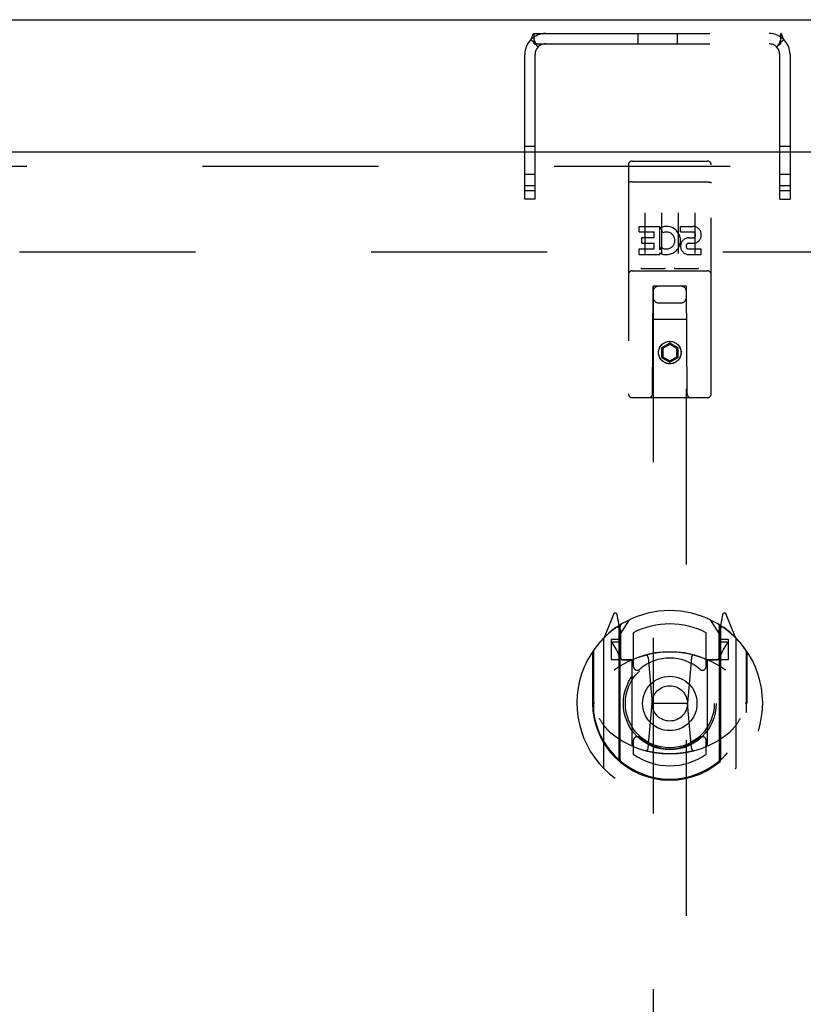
# Model space of a CAD drawing. Header units: inches. Extents: x 0 to 241, y 0 to 156.
# Tile 48 of 70: x 102.85 to 108.75, y 106.95 to 114.37. Entities that reach past the tile are written whole.
import ezdxf

# ---------------------------------------------------------------- set-up
doc = ezdxf.new("R2010")
doc.units = ezdxf.units.IN
doc.header["$LTSCALE"] = 13.251942
doc.header["$MEASUREMENT"] = 0
doc.linetypes.add('HIDDEN', pattern=[0.2, 0.1, -0.1])
doc.layers.get('0').update_dxf_attribs({"linetype": 'CONTINUOUS'})
doc.layers.add('DEFAULT_2', color=8, linetype='HIDDEN')
doc.layers.add('MASTER_DOOR_ASSEMBLY', color=7, linetype='CONTINUOUS')

msp = doc.modelspace()

# ---------------------------------------------------------------- linework, layer by layer
at = {"color": 3, "linetype": 'Continuous'}
msp.add_line((47.2665, 114.373), (118.0285, 114.373), dxfattribs=at)
at = {"layer": 'DEFAULT_2', "color": 8, "linetype": 'HIDDEN'}
for p, q in [((106.6998, 114.2227), (106.755, 114.1675)), ((106.7239, 114.191), (106.7239, 114.269)), ((106.7239, 114.269), (108.5832, 114.269)), ((107.5059, 114.269), (107.5059, 114.191)), ((107.8019, 114.269), (107.8019, 114.191)), ((108.6073, 114.2227), (108.5521, 114.1675)), ((108.5832, 114.191), (108.5832, 114.269)), ((108.5832, 114.2289), (108.5833, 114.2318)), ((108.5833, 114.2318), (108.5833, 114.2318)), ((106.7239, 114.191), (108.5832, 114.191)), ((106.7471, 114.1754), (106.7492, 114.1731)), ((106.7492, 114.1731), (106.7493, 114.1731)), ((106.6535, 113.019), (106.6535, 114.111)), ((106.7315, 113.019), (106.7315, 114.111)), ((108.5755, 113.019), (108.5755, 114.111)), ((108.6535, 114.111), (108.6535, 113.019)), ((106.7315, 113.417), (106.6535, 113.417)), ((108.6535, 113.417), (108.5755, 113.417)), ((106.7315, 113.2065), (106.6535, 113.2065)), ((108.6535, 113.2065), (108.5755, 113.2065)), ((106.7315, 113.121), (106.6535, 113.121)), ((108.6535, 113.121), (108.5755, 113.121)), ((106.7315, 113.0815), (106.6535, 113.0815)), ((108.6535, 113.0815), (108.5755, 113.0815)), ((106.7315, 113.019), (106.6535, 113.019)), ((108.5755, 113.019), (108.6535, 113.019)), ((84.2935, 112.623), (116.3305, 112.623))]:
    msp.add_line(p, q, dxfattribs=at)
for points in [[(106.6998, 114.2227), (106.7025, 114.2259), (106.7047, 114.2299), (106.7067, 114.2344), (106.7084, 114.2392), (106.7099, 114.2439)], [(106.7099, 114.2439), (106.7125, 114.2528), (106.7137, 114.2567), (106.715, 114.2602), (106.7165, 114.2633), (106.7181, 114.2657), (106.7198, 114.2675), (106.7217, 114.2686), (106.7239, 114.269)], [(106.7239, 114.2309), (106.7238, 114.2313), (106.7238, 114.2317), (106.7238, 114.2318), (106.7238, 114.2317), (106.7238, 114.2313), (106.7238, 114.2307), (106.7238, 114.23), (106.7239, 114.2293)], [(106.7493, 114.1731), (106.7491, 114.1734), (106.7487, 114.1739), (106.7482, 114.1745), (106.7476, 114.1752), (106.747, 114.176), (106.7464, 114.1769), (106.7458, 114.1778), (106.7452, 114.1787), (106.7446, 114.1796), (106.744, 114.1806), (106.7434, 114.1816), (106.7427, 114.1826), (106.7421, 114.1837), (106.7415, 114.1847), (106.7409, 114.1858), (106.7403, 114.1869), (106.7397, 114.188), (106.739, 114.1891), (106.7384, 114.1902), (106.7378, 114.1914), (106.7372, 114.1925), (106.7366, 114.1938), (106.736, 114.195), (106.7354, 114.1963), (106.7348, 114.1976), (106.7341, 114.199), (106.7335, 114.2004), (106.7329, 114.2018), (106.7323, 114.2033), (106.7317, 114.2046), (106.7312, 114.206), (106.7306, 114.2073), (106.7301, 114.2087), (106.7296, 114.21), (106.7292, 114.2112), (106.7287, 114.2125), (106.7283, 114.2137), (106.7279, 114.2149), (106.7275, 114.2161), (106.7271, 114.2173), (106.7268, 114.2185), (106.7265, 114.2196), (106.7261, 114.2207), (106.7258, 114.2218), (106.7256, 114.2229), (106.7253, 114.224), (106.725, 114.225), (106.7248, 114.226), (106.7246, 114.227), (106.7244, 114.228), (106.7242, 114.2289), (106.7241, 114.2298), (106.7239, 114.2306), (106.7239, 114.2309)], [(108.5833, 114.2318), (108.5833, 114.2315), (108.5832, 114.231), (108.5831, 114.2304), (108.583, 114.2296), (108.5828, 114.2287), (108.5826, 114.2278), (108.5824, 114.2269), (108.5822, 114.2259), (108.582, 114.225), (108.5818, 114.224), (108.5815, 114.223), (108.5813, 114.222), (108.581, 114.221), (108.5807, 114.22), (108.5804, 114.219), (108.5801, 114.2179), (108.5798, 114.2169), (108.5795, 114.2158), (108.5791, 114.2148), (108.5788, 114.2137), (108.5784, 114.2127), (108.578, 114.2116), (108.5776, 114.2105), (108.5772, 114.2094), (108.5768, 114.2083), (108.5764, 114.2072), (108.5759, 114.206), (108.5754, 114.2048), (108.575, 114.2036), (108.5744, 114.2024), (108.5739, 114.2012), (108.5733, 114.1999), (108.5727, 114.1986), (108.5721, 114.1972), (108.5715, 114.1958), (108.5708, 114.1945), (108.5701, 114.1931), (108.5694, 114.1918), (108.5688, 114.1905), (108.5681, 114.1893), (108.5675, 114.1881), (108.5668, 114.1869), (108.5662, 114.1858), (108.5656, 114.1848), (108.565, 114.1837), (108.5644, 114.1827), (108.5637, 114.1817), (108.5631, 114.1807), (108.5625, 114.1797), (108.5619, 114.1788), (108.5613, 114.1779), (108.5607, 114.177), (108.5601, 114.1762), (108.5596, 114.1754), (108.5591, 114.1747), (108.5586, 114.1741), (108.5582, 114.1736), (108.558, 114.1734)], [(108.6073, 114.2227), (108.6049, 114.2255), (108.6029, 114.2288), (108.6011, 114.2327), (108.5995, 114.2368), (108.5981, 114.241), (108.5968, 114.2451), (108.5957, 114.2491), (108.5946, 114.2529), (108.5935, 114.2562), (108.5924, 114.2593), (108.5911, 114.2622), (108.5898, 114.2646), (108.5883, 114.2665), (108.5868, 114.2679), (108.5851, 114.2687), (108.5832, 114.269)], [(106.7499, 114.1714), (106.7461, 114.1753), (106.7441, 114.1775), (106.7418, 114.1798), (106.7393, 114.1821), (106.7367, 114.1844), (106.734, 114.1866), (106.7312, 114.1884), (106.7286, 114.1898), (106.7261, 114.1907), (106.7239, 114.191)], [(106.755, 114.1675), (106.7545, 114.1674), (106.7537, 114.1678), (106.7527, 114.1686), (106.7515, 114.1698), (106.7499, 114.1714)], [(108.5521, 114.1675), (108.5526, 114.1674), (108.5533, 114.1678), (108.5543, 114.1686), (108.5556, 114.1697), (108.5572, 114.1713), (108.5609, 114.1753)], [(108.558, 114.1734), (108.5579, 114.1732), (108.5578, 114.1731), (108.5579, 114.1732), (108.5581, 114.1735), (108.5586, 114.1739), (108.5591, 114.1745), (108.5597, 114.1751)], [(108.5609, 114.1753), (108.563, 114.1774), (108.5653, 114.1797), (108.5677, 114.1821), (108.5704, 114.1844), (108.5731, 114.1866), (108.5758, 114.1884), (108.5785, 114.1898), (108.581, 114.1907), (108.5832, 114.191)]]:
    msp.add_lwpolyline(points, dxfattribs=at)
for centre, radius, start, end in [((106.8115, 114.111), 0.158, 90, 180), ((108.4955, 114.111), 0.158, 0, 90), ((106.8115, 114.111), 0.08, 90, 180), ((108.4955, 114.111), 0.08, 0, 90)]:
    msp.add_arc(centre, radius, start, end, dxfattribs=at)
at = {"layer": 'MASTER_DOOR_ASSEMBLY', "color": 3, "linetype": 'Continuous'}
msp.add_line((110.518, 113.373), (83.0225, 113.373), dxfattribs=at)
at = {"layer": 'MASTER_DOOR_ASSEMBLY', "color": 8, "linetype": 'HIDDEN'}
for p, q in [((83.0225, 113.269), (110.518, 113.269)), ((107.4345, 113.2772), (107.4345, 111.5522)), ((107.4645, 113.3072), (108.0295, 113.3072)), ((108.0595, 111.5522), (108.0595, 113.2772)), ((107.4511, 113.1484), (107.4504, 113.1483)), ((107.4519, 113.1485), (107.4511, 113.1484)), ((107.4527, 113.1486), (107.4519, 113.1485)), ((107.4534, 113.1486), (107.4527, 113.1486)), ((107.4542, 113.1487), (107.4534, 113.1486)), ((107.455, 113.1488), (107.4542, 113.1487)), ((107.4558, 113.1488), (107.455, 113.1488)), ((107.4566, 113.1489), (107.4558, 113.1488)), ((107.4574, 113.149), (107.4566, 113.1489)), ((107.4583, 113.149), (107.4574, 113.149)), ((107.4591, 113.149), (107.4583, 113.149)), ((107.4599, 113.1491), (107.4591, 113.149)), ((107.4608, 113.1491), (107.4599, 113.1491)), ((107.4616, 113.1491), (107.4608, 113.1491)), ((107.4624, 113.1492), (107.4616, 113.1491)), ((107.4633, 113.1492), (107.4624, 113.1492)), ((107.4641, 113.1492), (107.4633, 113.1492)), ((107.4641, 113.1492), (108.0295, 113.1492)), ((108.0295, 113.1492), (108.0304, 113.1492)), ((108.0304, 113.1492), (108.0312, 113.1492)), ((108.0312, 113.1492), (108.0321, 113.1491)), ((108.0321, 113.1491), (108.0329, 113.1491)), ((108.0329, 113.1491), (108.0337, 113.1491)), ((108.0337, 113.1491), (108.0346, 113.1491)), ((108.0346, 113.1491), (108.0354, 113.149)), ((108.0366, 113.149), (108.0374, 113.1489)), ((108.0374, 113.1489), (108.0382, 113.1488)), ((108.0382, 113.1488), (108.039, 113.1488)), ((108.039, 113.1488), (108.0398, 113.1487)), ((108.0398, 113.1487), (108.0406, 113.1486)), ((108.0406, 113.1486), (108.0414, 113.1486)), ((108.0414, 113.1486), (108.0422, 113.1485)), ((108.0422, 113.1485), (108.0429, 113.1484)), ((107.5595, 112.916), (107.5595, 112.61)), ((107.6845, 112.916), (107.6845, 112.61)), ((107.8095, 112.916), (107.8095, 112.61)), ((107.9345, 112.916), (107.9345, 112.61)), ((107.5152, 112.772), (107.5152, 112.8144)), ((107.5152, 112.8144), (107.6713, 112.8144)), ((107.6713, 112.6368), (107.6713, 112.8144)), ((107.6957, 112.7663), (107.6788, 112.8054)), ((107.8276, 112.772), (107.8276, 112.8144)), ((107.8276, 112.8144), (107.92, 112.8144)), ((107.5152, 112.772), (107.6287, 112.772)), ((107.5365, 112.6871), (107.5365, 112.7295)), ((107.5365, 112.7295), (107.6287, 112.7295)), ((107.6287, 112.7295), (107.6287, 112.772)), ((107.8276, 112.772), (107.92, 112.772)), ((107.8915, 112.7281), (107.92, 112.7281)), ((107.5365, 112.6871), (107.6287, 112.6871)), ((107.6287, 112.6436), (107.6287, 112.6871)), ((107.6713, 112.6368), (107.6843, 112.6554)), ((107.8875, 112.6871), (107.9338, 112.6871)), ((107.5152, 112.6012), (107.5152, 112.6436)), ((107.5152, 112.6436), (107.6287, 112.6436)), ((107.5152, 112.6012), (107.6713, 112.6012)), ((107.6713, 112.6012), (107.6713, 112.6134)), ((107.6748, 112.6117), (107.6713, 112.6134)), ((107.8915, 112.6436), (107.9839, 112.6436)), ((107.8915, 112.6012), (107.9839, 112.6012)), ((107.9839, 112.6012), (107.9839, 112.6436)), ((107.4645, 112.4792), (108.0295, 112.4792)), ((107.7082, 112.4952), (107.5361, 112.4952)), ((107.9582, 112.4952), (107.7861, 112.4952)), ((107.617, 111.5522), (107.6205, 112.3622)), ((107.622, 112.3622), (107.6205, 112.3622)), ((107.622, 112.3622), (107.622, 81.1104)), ((107.872, 112.3622), (107.622, 112.3622)), ((107.872, 81.1104), (107.872, 112.3622)), ((107.8735, 112.3622), (107.872, 112.3622)), ((107.877, 111.5522), (107.8735, 112.3622)), ((107.662, 112.2372), (107.832, 112.2372)), ((107.8746, 112.1122), (107.6195, 112.1122)), ((107.747, 111.934), (107.6845, 111.8979)), ((107.747, 111.9225), (107.6945, 111.8922)), ((107.747, 111.934), (107.747, 111.9225)), ((107.8095, 111.8979), (107.747, 111.934)), ((107.7995, 111.8922), (107.747, 111.9225)), ((107.6845, 111.8979), (107.6845, 111.8258)), ((107.6845, 111.8979), (107.6945, 111.8922)), ((107.6945, 111.8922), (107.6945, 111.8315)), ((107.8095, 111.8979), (107.7995, 111.8922)), ((107.7995, 111.8315), (107.7995, 111.8922)), ((107.8095, 111.8258), (107.8095, 111.8979)), ((107.6845, 111.8258), (107.6945, 111.8315)), ((107.6845, 111.8258), (107.747, 111.7897)), ((107.6945, 111.8315), (107.747, 111.8012)), ((107.747, 111.8012), (107.7995, 111.8315)), ((107.747, 111.7897), (107.8095, 111.8258)), ((107.747, 111.7897), (107.747, 111.8012)), ((107.8095, 111.8258), (107.7995, 111.8315)), ((108.0295, 111.5222), (107.4645, 111.5222)), ((107.3216, 109.888), (107.2514, 109.7125)), ((107.3645, 109.8044), (107.3503, 109.885)), ((107.372, 109.7372), (107.442, 109.8462)), ((108.052, 109.8462), (108.122, 109.7372)), ((108.1437, 109.885), (108.1295, 109.8044)), ((108.2427, 109.7125), (108.1724, 109.888)), ((107.3432, 109.788), (107.343, 109.7878)), ((107.3432, 109.788), (107.343, 109.7878)), ((107.3437, 109.7883), (107.3432, 109.788)), ((107.3645, 108.7882), (107.3645, 109.8044)), ((107.372, 108.7931), (107.372, 109.7961)), ((107.3745, 109.7715), (107.3745, 109.5641)), ((108.1195, 109.5641), (108.1195, 109.7715)), ((108.122, 108.7931), (108.122, 109.7961)), ((108.1295, 109.8044), (108.1295, 108.7882)), ((108.1511, 109.7878), (108.1466, 109.791)), ((107.247, 109.7019), (107.247, 108.7344)), ((107.3045, 109.6972), (107.3045, 109.5472)), ((107.3645, 109.6972), (107.3045, 109.6972)), ((107.472, 109.7494), (107.472, 109.4968)), ((108.022, 109.4968), (108.022, 109.7494)), ((108.1895, 109.6972), (108.1295, 109.6972)), ((108.1895, 109.5472), (108.1895, 109.6972)), ((108.247, 108.7344), (108.247, 109.7019)), ((107.1645, 109.6064), (107.1645, 109.2182)), ((107.172, 109.6091), (107.172, 109.1515)), ((107.3128, 109.6696), (107.3423, 109.6236)), ((107.372, 109.6772), (107.317, 109.6772)), ((108.177, 109.6772), (108.122, 109.6772)), ((108.1518, 109.6236), (108.1812, 109.6696)), ((108.322, 109.6091), (108.322, 109.1515)), ((108.3295, 109.2182), (108.3295, 109.6064)), ((107.3045, 109.5472), (107.3645, 109.5472)), ((107.4645, 109.5461), (107.392, 109.5461)), ((107.3945, 109.5441), (107.4603, 109.5441)), ((107.4645, 108.9051), (107.4645, 109.5363)), ((107.5839, 109.5623), (107.6145, 109.2182)), ((107.9101, 109.5623), (107.8795, 109.2182)), ((108.102, 109.5461), (108.0295, 109.5461)), ((108.0295, 109.5363), (108.0295, 108.9051)), ((108.0337, 109.5441), (108.0995, 109.5441)), ((108.1295, 109.5472), (108.1895, 109.5472)), ((107.1645, 109.2182), (107.1795, 109.2182)), ((107.5844, 108.8789), (107.6145, 109.2182)), ((107.6145, 109.2182), (107.8795, 109.2182)), ((107.9097, 108.8789), (107.8795, 109.2182)), ((108.3295, 109.2182), (108.3145, 109.2182)), ((107.172, 109.1515), (107.1722, 109.1488)), ((108.322, 109.1515), (108.3219, 109.1488)), ((107.472, 108.9356), (107.472, 108.8328)), ((108.022, 108.8328), (108.022, 108.9356))]:
    msp.add_line(p, q, dxfattribs=at)
for points in [[(107.4504, 113.1483), (107.45, 113.1482), (107.4497, 113.1482), (107.4493, 113.1481), (107.4489, 113.1481), (107.4486, 113.148), (107.4482, 113.148), (107.4479, 113.1479), (107.4475, 113.1479), (107.4472, 113.1478), (107.4468, 113.1477), (107.4465, 113.1477), (107.4462, 113.1476), (107.4458, 113.1475), (107.4455, 113.1475), (107.4452, 113.1474), (107.4449, 113.1473), (107.4445, 113.1473), (107.4442, 113.1472), (107.4439, 113.1471), (107.4436, 113.1471), (107.4433, 113.147), (107.443, 113.1469), (107.4427, 113.1468), (107.4424, 113.1468), (107.4422, 113.1467), (107.4419, 113.1466), (107.4416, 113.1465), (107.4413, 113.1464), (107.4411, 113.1464), (107.4408, 113.1463), (107.4406, 113.1462), (107.4403, 113.1461), (107.4401, 113.146), (107.4398, 113.1459), (107.4396, 113.1459), (107.4394, 113.1458), (107.4391, 113.1457), (107.4389, 113.1456), (107.4387, 113.1455), (107.4385, 113.1454), (107.4383, 113.1453), (107.4381, 113.1452), (107.4379, 113.1451), (107.4377, 113.145), (107.4375, 113.145), (107.4373, 113.1449), (107.4371, 113.1448), (107.437, 113.1447), (107.4368, 113.1446), (107.4367, 113.1445), (107.4365, 113.1444), (107.4364, 113.1443), (107.4362, 113.1442), (107.4361, 113.1441), (107.4359, 113.144), (107.4358, 113.1439), (107.4357, 113.1438), (107.4356, 113.1437), (107.4355, 113.1436), (107.4354, 113.1435), (107.4353, 113.1434), (107.4352, 113.1433), (107.4351, 113.1432), (107.435, 113.1431), (107.435, 113.143), (107.4349, 113.1429), (107.4348, 113.1428), (107.4348, 113.1427), (107.4347, 113.1426), (107.4347, 113.1425), (107.4346, 113.1424), (107.4346, 113.1423), (107.4346, 113.1422), (107.4346, 113.1421), (107.4345, 113.1419), (107.4345, 113.1418), (107.4345, 113.1417)], [(108.0354, 113.149), (108.0362, 113.149), (108.0366, 113.149)], [(108.0429, 113.1484), (108.0437, 113.1483), (108.044, 113.1482), (108.0444, 113.1482), (108.0448, 113.1481), (108.0451, 113.1481), (108.0455, 113.148), (108.0458, 113.148), (108.0462, 113.1479), (108.0465, 113.1479), (108.0469, 113.1478), (108.0472, 113.1477), (108.0476, 113.1477), (108.0479, 113.1476), (108.0482, 113.1475), (108.0486, 113.1475), (108.0489, 113.1474), (108.0492, 113.1473), (108.0495, 113.1473), (108.0498, 113.1472), (108.0501, 113.1471), (108.0504, 113.1471), (108.0507, 113.147), (108.051, 113.1469), (108.0513, 113.1468), (108.0516, 113.1468), (108.0519, 113.1467), (108.0522, 113.1466), (108.0525, 113.1465), (108.0527, 113.1464), (108.053, 113.1464), (108.0532, 113.1463), (108.0535, 113.1462), (108.0538, 113.1461), (108.054, 113.146), (108.0542, 113.1459), (108.0545, 113.1459), (108.0547, 113.1458), (108.0549, 113.1457), (108.0552, 113.1456), (108.0554, 113.1455), (108.0556, 113.1454), (108.0558, 113.1453), (108.056, 113.1452), (108.0562, 113.1451), (108.0564, 113.145), (108.0566, 113.145), (108.0567, 113.1449), (108.0569, 113.1448), (108.0571, 113.1447), (108.0572, 113.1446), (108.0574, 113.1445), (108.0576, 113.1444), (108.0577, 113.1443), (108.0578, 113.1442), (108.058, 113.1441), (108.0581, 113.144), (108.0582, 113.1439), (108.0584, 113.1438), (108.0585, 113.1437), (108.0586, 113.1436), (108.0587, 113.1435), (108.0588, 113.1434), (108.0589, 113.1433), (108.059, 113.1432), (108.059, 113.1431), (108.0591, 113.143), (108.0592, 113.1429), (108.0592, 113.1428), (108.0593, 113.1427), (108.0593, 113.1426), (108.0594, 113.1425), (108.0594, 113.1424), (108.0595, 113.1423), (108.0595, 113.1422), (108.0595, 113.1421), (108.0595, 113.1419), (108.0595, 113.1418), (108.0595, 113.1417)], [(107.5361, 112.4952), (107.5359, 112.4952), (107.5357, 112.4952), (107.5355, 112.4952), (107.5353, 112.4952), (107.5351, 112.4952), (107.5349, 112.4952), (107.5347, 112.4952), (107.5345, 112.4952), (107.5343, 112.4952), (107.5341, 112.4952), (107.534, 112.4953), (107.5338, 112.4953), (107.5336, 112.4953), (107.5334, 112.4953), (107.5333, 112.4953), (107.5331, 112.4953), (107.533, 112.4954), (107.5328, 112.4954), (107.5327, 112.4954), (107.5325, 112.4954), (107.5324, 112.4955), (107.5322, 112.4955), (107.5321, 112.4955), (107.5319, 112.4956), (107.5318, 112.4956), (107.5317, 112.4956), (107.5315, 112.4956), (107.5314, 112.4957), (107.5313, 112.4957), (107.5312, 112.4957), (107.531, 112.4958), (107.5309, 112.4958), (107.5308, 112.4958), (107.5307, 112.4959), (107.5306, 112.4959), (107.5305, 112.496), (107.5304, 112.496), (107.5303, 112.496), (107.5302, 112.4961), (107.5301, 112.4961), (107.53, 112.4962), (107.5299, 112.4962), (107.5298, 112.4962), (107.5297, 112.4963), (107.5296, 112.4963), (107.5295, 112.4964)], [(107.7145, 112.4964), (107.7144, 112.4963), (107.7144, 112.4963), (107.7143, 112.4962), (107.7142, 112.4962), (107.7141, 112.4962), (107.714, 112.4961), (107.7139, 112.4961), (107.7138, 112.496), (107.7137, 112.496), (107.7136, 112.496), (107.7135, 112.4959), (107.7134, 112.4959), (107.7132, 112.4958), (107.7131, 112.4958), (107.713, 112.4958), (107.7129, 112.4957), (107.7128, 112.4957), (107.7126, 112.4957), (107.7125, 112.4956), (107.7124, 112.4956), (107.7123, 112.4956), (107.7121, 112.4955), (107.712, 112.4955), (107.7118, 112.4955), (107.7117, 112.4955), (107.7116, 112.4954), (107.7114, 112.4954), (107.7113, 112.4954), (107.7111, 112.4954), (107.7109, 112.4953), (107.7108, 112.4953), (107.7106, 112.4953), (107.7104, 112.4953), (107.7103, 112.4953), (107.7101, 112.4953), (107.7099, 112.4952), (107.7097, 112.4952), (107.7096, 112.4952), (107.7094, 112.4952), (107.7092, 112.4952), (107.709, 112.4952), (107.7088, 112.4952), (107.7086, 112.4952), (107.7084, 112.4952), (107.7082, 112.4952)], [(107.7861, 112.4952), (107.7859, 112.4952), (107.7857, 112.4952), (107.7855, 112.4952), (107.7853, 112.4952), (107.7851, 112.4952), (107.7849, 112.4952), (107.7847, 112.4952), (107.7845, 112.4952), (107.7843, 112.4952), (107.7841, 112.4952), (107.784, 112.4953), (107.7838, 112.4953), (107.7836, 112.4953), (107.7834, 112.4953), (107.7833, 112.4953), (107.7831, 112.4953), (107.783, 112.4954), (107.7828, 112.4954), (107.7827, 112.4954), (107.7825, 112.4954), (107.7824, 112.4955), (107.7822, 112.4955), (107.7821, 112.4955), (107.7819, 112.4955), (107.7818, 112.4956), (107.7817, 112.4956), (107.7815, 112.4956), (107.7814, 112.4957), (107.7813, 112.4957), (107.7812, 112.4957), (107.781, 112.4958), (107.7809, 112.4958), (107.7808, 112.4958), (107.7807, 112.4959), (107.7806, 112.4959), (107.7805, 112.496), (107.7804, 112.496), (107.7803, 112.496), (107.7802, 112.4961), (107.7801, 112.4961), (107.78, 112.4962), (107.7799, 112.4962), (107.7798, 112.4962), (107.7797, 112.4963), (107.7796, 112.4963), (107.7795, 112.4964)], [(107.9645, 112.4964), (107.9644, 112.4963), (107.9644, 112.4963), (107.9643, 112.4962), (107.9642, 112.4962), (107.9641, 112.4962), (107.964, 112.4961), (107.9639, 112.4961), (107.9638, 112.496), (107.9637, 112.496), (107.9636, 112.496), (107.9635, 112.4959), (107.9634, 112.4959), (107.9633, 112.4958), (107.9631, 112.4958), (107.963, 112.4958), (107.9629, 112.4957), (107.9628, 112.4957), (107.9627, 112.4957), (107.9625, 112.4956), (107.9624, 112.4956), (107.9623, 112.4956), (107.9621, 112.4956), (107.962, 112.4955), (107.9619, 112.4955), (107.9617, 112.4955), (107.9616, 112.4954), (107.9614, 112.4954), (107.9613, 112.4954), (107.9611, 112.4954), (107.9609, 112.4953), (107.9608, 112.4953), (107.9606, 112.4953), (107.9605, 112.4953), (107.9603, 112.4953), (107.9601, 112.4953), (107.9599, 112.4952), (107.9597, 112.4952), (107.9596, 112.4952), (107.9594, 112.4952), (107.9592, 112.4952), (107.959, 112.4952), (107.9588, 112.4952), (107.9586, 112.4952), (107.9584, 112.4952), (107.9582, 112.4952)], [(107.2145, 109.1048), (107.2176, 109.0995), (107.2207, 109.0945), (107.2236, 109.0896), (107.2265, 109.085), (107.2293, 109.0806), (107.232, 109.0764), (107.2347, 109.0723), (107.2373, 109.0684), (107.2399, 109.0646), (107.2424, 109.061), (107.2448, 109.0576), (107.2472, 109.0543), (107.2496, 109.051), (107.2519, 109.048), (107.2541, 109.045), (107.2563, 109.0421), (107.2585, 109.0394), (107.2606, 109.0367), (107.2627, 109.0342), (107.2648, 109.0317), (107.2668, 109.0294), (107.2687, 109.0271), (107.2707, 109.0249), (107.2726, 109.0228), (107.2744, 109.0208), (107.2763, 109.0188), (107.2781, 109.017), (107.2798, 109.0152), (107.2815, 109.0134), (107.2832, 109.0118), (107.2849, 109.0102), (107.2865, 109.0087), (107.2881, 109.0072), (107.2897, 109.0058), (107.2912, 109.0045), (107.2927, 109.0032)], [(108.2014, 109.0032), (108.2029, 109.0044), (108.2044, 109.0058), (108.2059, 109.0072), (108.2075, 109.0087), (108.2092, 109.0102), (108.2108, 109.0118), (108.2125, 109.0134), (108.2142, 109.0152), (108.216, 109.017), (108.2178, 109.0188), (108.2196, 109.0208), (108.2215, 109.0228), (108.2234, 109.0249), (108.2253, 109.0271), (108.2273, 109.0294), (108.2293, 109.0317), (108.2313, 109.0342), (108.2334, 109.0367), (108.2356, 109.0394), (108.2377, 109.0421), (108.2399, 109.045), (108.2422, 109.0479), (108.2445, 109.051), (108.2468, 109.0542), (108.2492, 109.0575), (108.2517, 109.061), (108.2542, 109.0646), (108.2567, 109.0684), (108.2593, 109.0723), (108.262, 109.0763), (108.2647, 109.0806), (108.2675, 109.085), (108.2704, 109.0896), (108.2734, 109.0944), (108.2764, 109.0995), (108.2795, 109.1048)], [(107.935, 108.8614), (107.9296, 108.8599), (107.9242, 108.8585), (107.9188, 108.8571), (107.9133, 108.8557), (107.9079, 108.8544), (107.9024, 108.8531), (107.897, 108.8519), (107.8915, 108.8507), (107.886, 108.8496), (107.8805, 108.8485), (107.875, 108.8475), (107.8695, 108.8465), (107.864, 108.8455), (107.8585, 108.8446), (107.853, 108.8437), (107.8474, 108.8429), (107.8419, 108.8421), (107.8363, 108.8414), (107.8308, 108.8407), (107.8252, 108.8401), (107.8197, 108.8394), (107.8141, 108.8389), (107.8085, 108.8384), (107.8029, 108.8379), (107.7974, 108.8375), (107.7918, 108.8371), (107.7862, 108.8368), (107.7806, 108.8365), (107.775, 108.8362), (107.7694, 108.836), (107.7638, 108.8359), (107.7582, 108.8358), (107.7526, 108.8357), (107.747, 108.8357), (107.7414, 108.8357), (107.7358, 108.8358), (107.7302, 108.8359), (107.7246, 108.836), (107.7191, 108.8362), (107.7135, 108.8365), (107.7079, 108.8368), (107.7023, 108.8371), (107.6967, 108.8375), (107.6911, 108.8379), (107.6855, 108.8384), (107.68, 108.8389), (107.6744, 108.8394), (107.6688, 108.8401), (107.6633, 108.8407), (107.6577, 108.8414), (107.6522, 108.8421), (107.6466, 108.8429), (107.6411, 108.8437), (107.6356, 108.8446), (107.6301, 108.8455), (107.6245, 108.8465), (107.619, 108.8475), (107.6135, 108.8485), (107.608, 108.8496), (107.6026, 108.8507), (107.5971, 108.8519), (107.5916, 108.8531), (107.5862, 108.8544), (107.5807, 108.8557), (107.5753, 108.8571), (107.5699, 108.8585), (107.5645, 108.8599), (107.5591, 108.8614)]]:
    msp.add_lwpolyline(points, dxfattribs=at)
for centre, radius in [((107.747, 111.8622), 0.085), ((107.747, 111.8622), 0.0845), ((107.747, 109.2162), 0.35), ((107.747, 109.2162), 0.335), ((107.747, 109.2162), 0.205), ((107.747, 109.2162), 0.133)]:
    msp.add_circle(centre, radius, dxfattribs=at)
for centre, radius, start, end in [((107.4645, 113.2772), 0.03, 90, 180), ((108.0295, 113.2772), 0.03, 0, 90), ((107.7211, 112.7076), 0.1065, 244.26362, 113.40274), ((107.9201, 112.75), 0.0644, 282.29948, 90.07752), ((107.7211, 112.7076), 0.0639, 234.88948, 113.40261), ((107.8915, 112.6646), 0.0635, 90, 270), ((107.92, 112.75), 0.0219, 269.90115, 90), ((107.8915, 112.6655), 0.0219, 100.307, 270), ((107.4645, 112.4492), 0.03, 90, 180), ((108.0295, 112.4492), 0.03, 0, 90), ((107.662, 112.3222), 0.04, 90, 180), ((107.832, 112.3222), 0.04, 0, 90), ((107.662, 112.2772), 0.04, 180, 270), ((107.832, 112.2772), 0.04, 270, 360), ((107.4645, 111.5522), 0.03, 180, 270), ((107.587, 111.5522), 0.03, 270, 360), ((107.907, 111.5522), 0.03, 180, 270), ((108.0295, 111.5522), 0.03, 270, 360), ((107.747, 109.2162), 0.7, 35.29614, 144.70386), ((107.3355, 109.8824), 0.015, 10, 158.19585), ((108.1585, 109.8824), 0.015, 21.80415, 170), ((107.747, 109.2182), 0.7, 125.51263, 54.48737), ((107.352, 109.7717), 0.02, 0, 125.51263), ((107.3545, 109.7715), 0.02, 0, 125.25426), ((107.392, 109.7961), 0.02, 121.4688, 179.99919), ((107.747, 109.2162), 0.6, 62.72039, 117.27961), ((108.102, 109.7961), 0.02, 0, 58.52955), ((108.1395, 109.7715), 0.02, 54.74574, 180), ((108.142, 109.7717), 0.02, 54.48737, 180), ((107.262, 109.7019), 0.015, 135.07479, 180), ((108.232, 109.7019), 0.015, 0, 44.92521), ((107.192, 109.6091), 0.02, 144.70386, 180), ((107.317, 109.6722), 0.005, 90, 212.67924), ((107.184, 109.5221), 0.188, 0, 32.67924), ((108.31, 109.5221), 0.188, 147.32076, 180), ((108.177, 109.6722), 0.005, 327.32076, 90), ((108.302, 109.6091), 0.02, 0, 35.29614), ((107.747, 108.9057), 0.7, 53.23192, 126.76808), ((107.392, 109.5661), 0.02, 180, 270), ((107.3945, 109.5641), 0.02, 180, 270), ((107.4603, 109.5641), 0.02, 270, 293.46396), ((107.4795, 109.5363), 0.015, 112.9863, 180), ((107.747, 108.9037), 0.7, 66.53604, 113.46396), ((107.747, 109.2162), 0.3425, 48.87392, 131.12608), ((107.564, 109.5606), 0.02, 5.07961, 105.6131), ((107.93, 109.5606), 0.02, 74.3869, 174.92039), ((108.0145, 109.5363), 0.015, 0, 67.0137), ((108.0337, 109.5641), 0.02, 246.53604, 270), ((108.0995, 109.5641), 0.02, 270, 360), ((108.102, 109.5661), 0.02, 270, 360), ((107.502, 109.4968), 0.03, 180, 311.12608), ((107.992, 109.4968), 0.03, 228.87392, 360), ((107.747, 109.2207), 0.5825, 180.24643, 359.75357), ((107.192, 109.1515), 0.02, 180, 187.66218), ((107.747, 109.2262), 0.58, 187.66218, 352.33782), ((108.302, 109.1515), 0.02, 352.33782, 360), ((107.747, 109.5357), 0.7, 229.52902, 310.47098), ((107.502, 108.9356), 0.03, 48.87392, 180), ((107.747, 109.2162), 0.3425, 228.87392, 311.12608), ((107.992, 108.9356), 0.03, 0, 131.12608), ((107.4795, 108.9051), 0.015, 180, 247.0137), ((107.5645, 108.8806), 0.02, 254.42484, 354.92039), ((107.9296, 108.8806), 0.02, 185.07961, 285.57516), ((108.0145, 108.9051), 0.015, 292.9863, 360), ((107.392, 108.7931), 0.02, 180, 230.65944), ((107.747, 109.2262), 0.48, 235.04613, 304.95387), ((108.102, 108.7931), 0.02, 309.33785, 359.99835), ((107.262, 108.7344), 0.015, 180, 224.92521), ((107.3795, 108.7882), 0.015, 180, 229.64129), ((108.1145, 108.7882), 0.015, 310.35871, 360), ((108.232, 108.7344), 0.015, 315.07479, 360)]:
    msp.add_arc(centre, radius, start, end, dxfattribs=at)

doc.saveas('drawing.dxf')
